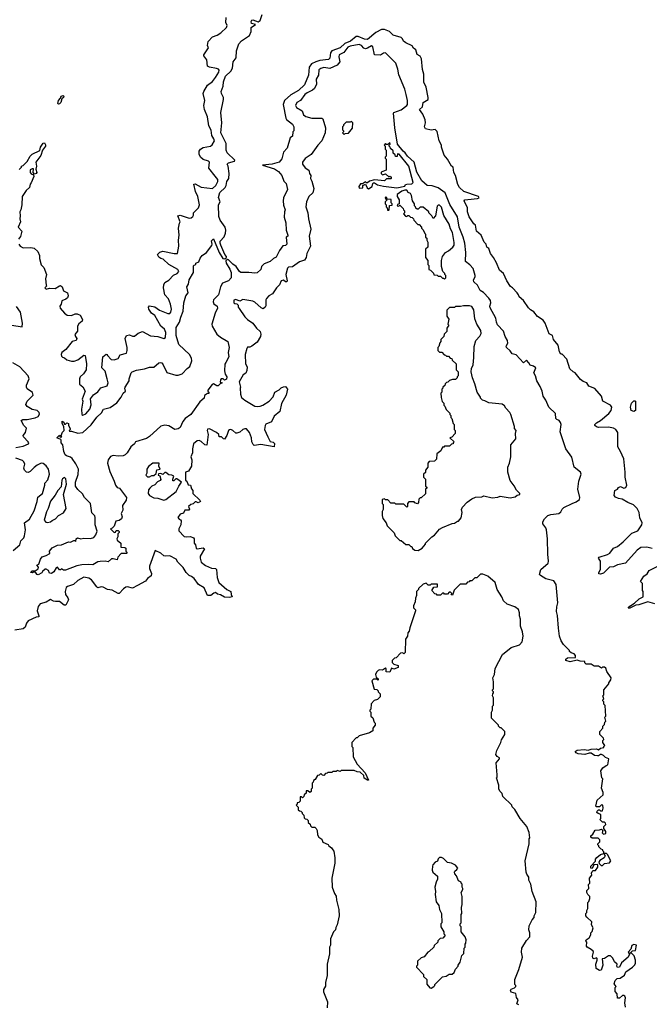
# Model space of a CAD drawing. Extents: x 2604950 to 2749250, y 940531 to 1028284.
# Tile 179 of 220: x 2719972 to 2726188, y 980630 to 990353. Entities that reach past the tile are written whole.
import ezdxf

# ---------------------------------------------------------------- set-up
doc = ezdxf.new("R2010")
doc.units = 0

msp = doc.modelspace()

# ---------------------------------------------------------------- linework, layer by layer
at = {"layer": '0CON05XD'}
for points in [[(2724397.6, 988577.6), (2724493.1, 988586.9), (2724506.7, 988595), (2724502, 988605), (2724356, 988655), (2724313.8, 988695), (2724298, 988725), (2724276.2, 988815), (2724256.7, 988845), (2724250, 988895), (2724235, 988907.5), (2724195.7, 988975.7), (2724164.2, 989015), (2724136.2, 989095), (2724136.2, 989115), (2724113.8, 989155), (2724095, 989248), (2724075, 989268.8), (2724035, 989260), (2723980, 989275), (2723967.5, 989295), (2723980, 989335), (2723976.2, 989365), (2723950.9, 989420.9), (2723920, 989465), (2723947.6, 989492.4), (2723955.6, 989535), (2724003.8, 989565), (2724006.1, 989583.9), (2723986, 989685), (2723962, 989735), (2723963.6, 989813.6), (2723949.3, 989859.3), (2723940, 989965), (2723925, 989993.3), (2723895, 990007.5), (2723882.5, 990055), (2723860.7, 990070.7), (2723845.9, 990095.9), (2723783.9, 990123.9), (2723760.7, 990140.7), (2723752.5, 990165), (2723738.3, 990178.3), (2723658.3, 990198.3), (2723623.8, 990235), (2723575, 990257.3), (2723545, 990255.3), (2723487.3, 990225), (2723405, 990155.9), (2723375, 990159.5), (2723315, 990186.7), (2723293.8, 990185), (2723238.3, 990141.7), (2723182.4, 990117.6), (2723135, 990073.9), (2723053.5, 990045), (2723041.1, 990025), (2723035, 989972.5), (2723022.1, 989957.9), (2722935, 989948.7), (2722895, 989937.2), (2722854.4, 989915.6), (2722830.4, 989885), (2722824.6, 989805), (2722785, 989708), (2722725, 989654.6), (2722647.9, 989612.1), (2722586.6, 989553.4), (2722571.9, 989515), (2722600, 989380), (2722606.7, 989366.7), (2722665, 989320), (2722680, 989295), (2722680, 989255), (2722670, 989245), (2722667, 989203), (2722642.5, 989185), (2722613.3, 989085), (2722576.7, 989045), (2722561.7, 988978.3), (2722535, 988946.7), (2722465.5, 988924.5), (2722370, 988915), (2722489.1, 988879.1), (2722528, 988855), (2722558.8, 988815), (2722579.5, 988759.5), (2722603.3, 988735), (2722615.9, 988675.9), (2722576.7, 988595), (2722572, 988565), (2722575, 988520), (2722593.3, 988475), (2722586.4, 988453.6), (2722583.9, 988403.9), (2722601.2, 988345), (2722603.3, 988275), (2722620, 988225), (2722620, 988215), (2722602.5, 988205), (2722608, 988135), (2722595, 988123.3), (2722570.5, 988119.5), (2722536.4, 988073.6), (2722520, 988040), (2722505, 988008.8), (2722476.7, 987995), (2722445, 987966.2), (2722385, 987942.5), (2722360, 987915), (2722352.5, 987885), (2722315, 987854.2), (2722295, 987848.6), (2722235, 987857.5), (2722155, 987856), (2722141.2, 987865), (2722110, 987915), (2722075, 987939.2), (2722035, 987981.2), (2722025, 987984.3), (2722008, 987972), (2722009.1, 987949.1), (2722048.3, 987888.3), (2722061.2, 987855), (2722060, 987805), (2722035, 987773.3), (2721975, 987750), (2721954.2, 987715), (2721934.5, 987635), (2721885.4, 987585), (2721882.3, 987565), (2721887.7, 987547.7), (2721920, 987525), (2721924.2, 987505), (2721901.2, 987455), (2721867.5, 987345), (2721872, 987325), (2721917.7, 987247.7), (2721955, 987217.5), (2722027.5, 987175), (2722039.2, 987115), (2722030, 987065), (2722036.2, 987025), (2722007.5, 986967.5), (2721998, 986952), (2721994.4, 986885), (2722001.7, 986851.7), (2722017.1, 986825), (2722015, 986803.3), (2721995, 986792.5), (2721980, 986805), (2721962.5, 986805), (2721953.3, 986795), (2721952.5, 986772.5), (2721970, 986765), (2721951.7, 986758.3), (2721931.7, 986738.3), (2721918.3, 986738.3), (2721885, 986757.5), (2721870.7, 986749.3), (2721830, 986695), (2721830, 986685), (2721840, 986675), (2721838.3, 986661.7), (2721825, 986660), (2721795, 986640), (2721792.5, 986615), (2721750.7, 986579.3), (2721660.8, 986455), (2721604.5, 986415.5), (2721582.5, 986385), (2721555.9, 986324.1), (2721535, 986311.2), (2721505, 986306.7), (2721445, 986342), (2721405, 986348.6), (2721365, 986337.5), (2721255, 986238), (2721225, 986218), (2721115, 986183.8), (2721104, 986165), (2721069.2, 986135), (2721034.2, 986075), (2721015, 986054.2), (2720995, 986045.8), (2720945, 986042.5), (2720895, 986048.9), (2720869.3, 986040.7), (2720845.6, 986005), (2720839.4, 985975), (2720862.5, 985892.5), (2720906.2, 985795), (2720916.7, 985755), (2720933.9, 985733.9), (2720955.9, 985725.9), (2721026, 985635), (2721021.7, 985608.3), (2720986.2, 985555), (2720989.3, 985510.7), (2720972.5, 985475), (2720982.5, 985445), (2720977.5, 985425), (2720955, 985406.7), (2720920, 985400), (2720905, 985350), (2720885, 985330), (2720870, 985325), (2720905, 985290), (2720918.3, 985291.7), (2720925, 985307.5), (2720945, 985307.5), (2720955, 985300), (2720955, 985290), (2720940, 985275), (2720940, 985245), (2720930, 985225), (2720933, 985213), (2720970, 985185), (2720970, 985145), (2721011.7, 985141.7), (2721020, 985135), (2721020, 985105), (2721030, 985095), (2721030, 985085), (2721025, 985080), (2720975, 985080), (2720940, 985045), (2720935, 985020), (2720895, 985030), (2720878.3, 985028.3), (2720845, 984997.5), (2720815, 985006.7), (2720765, 985004), (2720745, 984998.8), (2720695, 984968.8), (2720655, 984973.3), (2720585, 984970), (2720535, 984958.8), (2720425, 984916.7), (2720405, 984917.5), (2720385, 984930), (2720375, 984920), (2720365, 984920), (2720345, 984947.5), (2720330.7, 984939.3), (2720309.3, 984900.7), (2720285, 984883.3), (2720267, 984887), (2720255, 984912.5), (2720235, 984927.5), (2720225, 984927.5), (2720197.5, 984905), (2720189.3, 984890.7), (2720155, 984870), (2720143.6, 984873.6), (2720131.7, 984891.7), (2720115, 984900), (2720095, 984890), (2720080, 984895), (2720095, 984910), (2720125, 984910), (2720155, 984930), (2720157, 984947), (2720140, 984965), (2720160, 984975), (2720177.5, 985025), (2720195, 985050), (2720235, 985060), (2720268.3, 985081.7), (2720267.5, 985105), (2720294.2, 985135.8), (2720345, 985163.3), (2720385, 985167.5), (2720453, 985197), (2720475, 985192.5), (2720505, 985210), (2720515, 985210), (2720525, 985200), (2720530, 985225), (2720543.6, 985236.4), (2720575, 985226.7), (2720605, 985233.3), (2720670.7, 985229.3), (2720705, 985240), (2720723.8, 985265), (2720737.7, 985302.3), (2720718, 985365), (2720718.3, 985438.3), (2720713, 985453), (2720683.3, 985483.3), (2720670, 985575), (2720610.8, 985635), (2720590.8, 985670.8), (2720545, 985713.3), (2720524, 985745), (2720522, 985785), (2720548.6, 985861.4), (2720552, 985915), (2720527, 985967), (2720489.5, 986019.5), (2720475, 986033.3), (2720434.2, 986044.2), (2720422.5, 986055), (2720408.3, 986088.3), (2720397.5, 986155), (2720383, 986173), (2720381.7, 986201.7), (2720378.3, 986208.3), (2720340, 986225), (2720365, 986250), (2720371.7, 986231.7), (2720387.5, 986232.5), (2720380, 986245), (2720395, 986280), (2720410, 986295), (2720407, 986337), (2720390, 986365), (2720391.7, 986388.3), (2720408.3, 986378.3), (2720415, 986360), (2720425, 986360), (2720438.3, 986371.7), (2720452.5, 986365), (2720452.5, 986345), (2720470, 986315), (2720470, 986305), (2720460, 986295), (2720465, 986290), (2720485, 986290), (2720545, 986270), (2720595, 986277.5), (2720677.1, 986352.9), (2720735, 986426.2), (2720780.3, 986469.7), (2720800, 986505), (2720865, 986522), (2720931.7, 986568.3), (2720972.5, 986625), (2720992.5, 986665), (2721017.5, 986685), (2721010, 986715), (2721013.3, 986725), (2721052.5, 986785), (2721052.5, 986805), (2721073.3, 986865), (2721082.5, 986875), (2721125, 986892.5), (2721205, 986906.2), (2721255, 986922.5), (2721295, 986922.5), (2721345, 986962.5), (2721363, 986967), (2721375, 986962.5), (2721390, 986945), (2721425, 986868.8), (2721513.2, 986843.2), (2721535, 986842.5), (2721575, 986855.8), (2721625, 986909.2), (2721651.3, 986928.7), (2721670, 986985), (2721668.8, 987011.2), (2721647.6, 987047.6), (2721543.6, 987143.6), (2721516.5, 987235), (2721517.3, 987312.7), (2721549.4, 987365), (2721561.9, 987415), (2721586.3, 987473.7), (2721593.3, 987555), (2721613.5, 987626.5), (2721634, 987656), (2721623.8, 987715), (2721638.3, 987741.7), (2721645, 987783.3), (2721686.9, 987855), (2721689.3, 987920.7), (2721695, 987930), (2721710, 987935), (2721711.7, 987948.3), (2721739.3, 987960.7), (2721753, 987997), (2721772.5, 988025), (2721815.9, 988054.1), (2721868.8, 988121.2), (2721872, 988135), (2721865, 988170), (2721885, 988190), (2721941.1, 988055), (2721978.1, 987995), (2721998.9, 987991.1), (2722014, 988005), (2722012.9, 988015), (2721997.8, 988035), (2721959.4, 988125), (2721951.9, 988145), (2721952.5, 988165), (2721992.3, 988207.7), (2722005.5, 988245), (2722007.5, 988275), (2722001.4, 988305), (2721951.3, 988371.3), (2721938.3, 988408.3), (2721933.8, 988525), (2721950, 988555), (2721936.4, 988596.4), (2721948.1, 988645), (2722000.5, 988695), (2722010.5, 988715), (2722016.7, 988755), (2722036.2, 988785), (2722039.1, 988835), (2722028.6, 988905), (2722018.8, 988925), (2722035, 988939.2), (2722092.5, 988955), (2722097.5, 988965), (2722018.8, 989038.8), (2722009.2, 989065), (2722008.9, 989128.9), (2721959.4, 989235), (2721968, 989335), (2721958.8, 989435), (2721985.7, 989565), (2721985.6, 989585.6), (2721964.1, 989624.1), (2721961.2, 989645), (2721982, 989695), (2721985, 989740), (2722004.4, 989795), (2722057, 989843), (2722074.3, 989875), (2722081.2, 989935), (2722108.8, 989975), (2722111.2, 990045), (2722136.2, 990115), (2722161.2, 990145), (2722240, 990195), (2722256.2, 990235), (2722257.5, 990275), (2722300, 990305), (2722260, 990315), (2722257.5, 990335), (2722263.6, 990346.4), (2722275, 990350), (2722325, 990330), (2722346.4, 990343.6), (2722367, 990403)], [(2720373.3, 987505), (2720413.6, 987453.6), (2720440, 987435), (2720485, 987432.5), (2720520.7, 987449.3), (2720539.3, 987449.3), (2720567.5, 987435), (2720591.7, 987391.7), (2720590, 987375), (2720555, 987350), (2720542.5, 987325), (2720541.7, 987278.3), (2720517.5, 987245), (2720523, 987223), (2720537.5, 987205), (2720530, 987185), (2720490, 987175), (2720427.5, 987095), (2720387.5, 987065), (2720382.5, 987045), (2720385, 987030), (2720395, 987020), (2720414, 987014), (2720437.5, 986995), (2720485, 986981.2), (2720508.3, 986981.7), (2720545.9, 986994.1), (2720605, 987040), (2720617.5, 987035), (2720631.2, 986955), (2720627.5, 986895), (2720602.5, 986855), (2720567.5, 986825), (2720562.5, 986805), (2720563.8, 986755), (2720596, 986726), (2720620, 986685), (2720590, 986605), (2720593.8, 986585), (2720582, 986505), (2720585, 986452.5), (2720595, 986446.7), (2720625, 986462), (2720664.2, 986505), (2720678.8, 986548.8), (2720670.7, 986609.3), (2720700.5, 986649.5), (2720743, 986677), (2720771.7, 986718.3), (2720835, 986737.5), (2720846.2, 986765), (2720836.2, 986805), (2720815, 986882.5), (2720783.6, 986913.6), (2720792.5, 987025), (2720825, 987050), (2720835, 987047.5), (2720837.5, 987035), (2720875, 986997.5), (2720905, 986993.3), (2720943, 987007), (2720965, 987042.5), (2721025, 987060), (2721033.3, 987086.7), (2721033.8, 987115), (2721013.3, 987205), (2721027, 987233), (2721055, 987240), (2721085, 987226.7), (2721105, 987227.5), (2721141.7, 987258.3), (2721185, 987272.5), (2721265, 987230), (2721335, 987223.3), (2721395, 987203.3), (2721412.5, 987215), (2721413.8, 987265), (2721401.2, 987295), (2721366.9, 987326.9), (2721305, 987430), (2721273.3, 987455), (2721246.7, 987495), (2721242.5, 987515), (2721255, 987526.7), (2721305.8, 987515.8), (2721352.5, 987485), (2721435, 987452), (2721455, 987452), (2721465, 987463.8), (2721471.4, 987495), (2721462, 987545), (2721440.8, 987595), (2721406.4, 987636.4), (2721392.2, 987705), (2721395, 987733.3), (2721405, 987756), (2721445, 987782), (2721491.3, 987828.7), (2721527.5, 987845), (2721543.3, 987865), (2721533.3, 987885), (2721443.3, 987935), (2721387.3, 987987.3), (2721365, 987993.8), (2721345, 988008.8), (2721331.2, 988035), (2721355, 988058), (2721385, 988065.8), (2721497, 988043), (2721530, 988045), (2721543.3, 988115), (2721538.8, 988175), (2721546, 988225), (2721540, 988295), (2721548.3, 988341.7), (2721557.5, 988355), (2721532.5, 988415), (2721555, 988421.2), (2721645, 988393.8), (2721665, 988396.7), (2721681.7, 988408.3), (2721688.8, 988421.2), (2721686.7, 988445), (2721736.2, 988495), (2721745.6, 988525), (2721729.5, 988605), (2721707.7, 988655), (2721692, 988728), (2721705, 988731.2), (2721762.3, 988697.7), (2721875, 988686.9), (2721908.8, 988715), (2721928.1, 988755), (2721927.1, 988775), (2721902.5, 988807.5), (2721840, 988885), (2721845, 988946.7), (2721835, 988957.1), (2721783.5, 988973.5), (2721756.7, 988995), (2721743.6, 989023.6), (2721742.5, 989055), (2721757.5, 989075), (2721785, 989090), (2721856.6, 989103.4), (2721872.4, 989117.6), (2721894.3, 989155), (2721890, 989175), (2721868.3, 989208.3), (2721862.6, 989262.6), (2721839.4, 989305), (2721825, 989392.5), (2721796.9, 989465), (2721791.4, 989505), (2721800, 989555), (2721784, 989625), (2721790, 989645), (2721827.5, 989705), (2721875, 989742.9), (2721905, 989783.1), (2721936.5, 989835), (2721940, 989855), (2721934.2, 989864.2), (2721915, 989872), (2721845, 989884), (2721827.5, 989895), (2721821.2, 989955), (2721790, 989995), (2721790, 990005), (2721836.4, 990073.6), (2721827, 990097), (2721831.7, 990138.3), (2721875.9, 990184.1), (2721920.8, 990199.2), (2721957, 990223), (2722013.8, 990275), (2722018.8, 990295), (2722006.2, 990325), (2722011.2, 990375)], [(2725841.7, 980831.7), (2725850, 980865), (2725870, 980885), (2725901.7, 980888.3), (2725943, 980917), (2725955, 980950), (2726023, 980997), (2726045, 981020), (2726052.5, 981035), (2726052.5, 981065), (2726037, 981107), (2726015, 981130), (2726000, 981135), (2726023, 981157), (2726050, 981160), (2726060, 981215), (2726035, 981220), (2726015, 981210), (2726007, 981173), (2725980, 981145), (2725992.5, 981125), (2725980, 981095), (2725915, 981040), (2725895, 980997.5), (2725875, 980992.5), (2725867.5, 981005), (2725870, 981025), (2725845, 981050), (2725827.5, 981085), (2725805, 981107.5), (2725785, 981107.5), (2725745, 981082.5), (2725721.7, 981078.3), (2725730, 981015), (2725713, 980967), (2725695, 980962.5), (2725664.1, 980984.1), (2725660, 981025), (2725672.5, 981065), (2725671.7, 981081.7), (2725665, 981087.5), (2725645, 981080), (2725630, 981085), (2725627.5, 981105), (2725637.5, 981145), (2725632.5, 981155), (2725615, 981172.5), (2725575, 981192.5), (2725567.5, 981205), (2725570, 981245), (2725562.5, 981255), (2725563, 981267), (2725593, 981287), (2725610, 981315), (2725610, 981335), (2725625, 981350), (2725632.5, 981385), (2725617.5, 981415), (2725620, 981445), (2725570.7, 981490.7), (2725560, 981505), (2725560, 981525), (2725570, 981535), (2725570, 981555), (2725580, 981575), (2725580, 981635), (2725590, 981645), (2725600, 981675), (2725600, 981695), (2725580, 981715), (2725570, 981735), (2725570, 981755), (2725590, 981775), (2725588.3, 981811.7), (2725600, 981825), (2725597.5, 981875), (2725620, 981905), (2725617.5, 981925), (2725625, 981940), (2725635, 981950), (2725658.3, 981951.7), (2725680, 981985), (2725680, 982005), (2725675, 982010), (2725641.7, 982008.3), (2725625, 981970), (2725610, 981975), (2725610, 981995), (2725657.5, 982042.5), (2725658.3, 982061.7), (2725670.7, 982079.3), (2725705, 982110), (2725740, 982120), (2725740, 982135), (2725730, 982145), (2725730, 982155), (2725711.7, 982161.7), (2725690, 982185), (2725690, 982195), (2725680, 982205), (2725680, 982215), (2725700, 982235), (2725700, 982255), (2725681.7, 982271.7), (2725625, 982270), (2725611.7, 982281.7), (2725610, 982295), (2725629.3, 982310.7), (2725655, 982350), (2725695, 982352.5), (2725715, 982360), (2725730, 982345), (2725721.7, 982321.7), (2725735, 982310), (2725760, 982315), (2725760, 982335), (2725740, 982365), (2725740, 982385), (2725760, 982405), (2725757, 982417), (2725747, 982427), (2725725, 982430), (2725700, 982455), (2725710, 982465), (2725710, 982505), (2725683, 982513), (2725670, 982525), (2725671.7, 982538.3), (2725685, 982550), (2725695, 982550), (2725705, 982540), (2725725, 982540), (2725732.5, 982565), (2725730, 982595), (2725715, 982600), (2725695, 982580), (2725665, 982580), (2725660, 982585), (2725673.9, 982646.1), (2725731.7, 982698.3), (2725731.7, 982721.7), (2725717.5, 982765), (2725727.5, 982855), (2725720, 982865), (2725710, 982935), (2725730, 982965), (2725761.2, 982988.8), (2725780, 982995), (2725787.5, 983055), (2725756.4, 983066.4), (2725735, 983087.5), (2725715, 983096.7), (2725705, 983097.5), (2725687, 983083), (2725675, 983082.5), (2725648.3, 983088.3), (2725615, 983109.2), (2725595, 983111.2), (2725552.7, 983097.3), (2725485, 983102.5), (2725465, 983112), (2725456, 983125), (2725475, 983140), (2725545, 983145.7), (2725585, 983138.8), (2725615, 983148), (2725665, 983151.2), (2725685, 983142.5), (2725705, 983160), (2725721.7, 983161.7), (2725740, 983165), (2725740, 983175), (2725750, 983185), (2725730, 983215), (2725730, 983235), (2725740, 983245), (2725737, 983257), (2725700, 983295), (2725700, 983325), (2725730, 983355), (2725730, 983375), (2725747, 983393), (2725750, 983415), (2725757.5, 983425), (2725750, 983465), (2725760, 983475), (2725751.7, 983581.7), (2725740, 983595), (2725740, 983615), (2725730, 983625), (2725730, 983635), (2725740, 983645), (2725730, 983675), (2725740, 983685), (2725740, 983735), (2725790, 983795), (2725790, 983805), (2725807, 983833), (2725810, 983855), (2725770, 983915), (2725758.3, 983948.3), (2725745, 983960), (2725725, 983960), (2725715, 983950), (2725685, 983970), (2725645, 983970), (2725615, 983990), (2725565, 983990), (2725551.7, 984001.7), (2725550, 984015), (2725505, 984017.5), (2725475, 984028.8), (2725407.9, 984012.1), (2725363.8, 984025), (2725363.2, 984036.8), (2725380, 984050), (2725460, 984055), (2725460, 984075), (2725445, 984090), (2725415, 984100), (2725400, 984115), (2725400, 984125), (2725341.7, 984181.7), (2725318.3, 984218.3), (2725302.5, 984265), (2725290, 984345), (2725280.7, 984470.7), (2725271.7, 984508.3), (2725273.8, 984555), (2725286.2, 984595), (2725267.5, 984775), (2725245, 984812.5), (2725165, 984831.4), (2725112.6, 984862.6), (2725104, 984875), (2725116.2, 984925), (2725188.8, 984985), (2725193.3, 985005), (2725186.7, 985075), (2725182.5, 985225), (2725173.6, 985313.6), (2725166.7, 985335), (2725137.5, 985375), (2725137.5, 985395), (2725152.5, 985425), (2725187.5, 985455), (2725215, 985466.7), (2725295, 985477.5), (2725315, 985492.5), (2725329.3, 985520.7), (2725345, 985536.7), (2725425, 985576.7), (2725465, 985590), (2725498.8, 985615), (2725502.5, 985635), (2725481.1, 985715), (2725492.5, 985795), (2725516.7, 985865), (2725508.8, 985885), (2725446.7, 985935), (2725423.6, 986033.6), (2725364, 986115), (2725306.4, 986283.6), (2725316.2, 986355), (2725311.2, 986375), (2725296.7, 986395), (2725275, 986403.3), (2725266.7, 986415), (2725262.5, 986465), (2725196.7, 986525), (2725167, 986597), (2725141.2, 986635), (2725131.4, 986685), (2725110.7, 986730.7), (2725078, 986785), (2725065.8, 986835.8), (2725047.5, 986865), (2725068.8, 986915), (2725045, 986932.5), (2725011.2, 986941.2), (2725000, 986965), (2724975, 986990), (2724945, 986962.5), (2724875, 987042.5), (2724832.7, 987052.7), (2724815, 987082.5), (2724777.5, 987115), (2724775, 987130), (2724791.7, 987158.3), (2724786.7, 987185), (2724764.1, 987224.1), (2724748.3, 987278.3), (2724690.5, 987340.5), (2724680, 987365), (2724674.2, 987405), (2724618.3, 987508.3), (2724613.3, 987525), (2724623.8, 987555), (2724619.5, 987579.5), (2724604.2, 987604.2), (2724549.5, 987659.5), (2724519.1, 987679.1), (2724492.5, 987732.5), (2724454.2, 987765), (2724452.5, 987785), (2724467.5, 987812.5), (2724468, 987825), (2724449.4, 987895), (2724415, 987932.9), (2724374.2, 987965), (2724377.8, 988055), (2724366.2, 988145), (2724350, 988205), (2724310.4, 988305), (2724292.7, 988405), (2724219.2, 988529.2), (2724172.4, 988642.4), (2724105, 988690.8), (2724045, 988712.7), (2723995, 988715.9), (2723942.2, 988762.2), (2723893.4, 988846.6), (2723867, 988947), (2723802.3, 989005), (2723779.3, 989039.3), (2723756.4, 989055), (2723703, 989125), (2723675, 989283.3), (2723662, 989428), (2723665, 989435.3), (2723738.8, 989461.2), (2723794.5, 989505.5), (2723800.8, 989515), (2723800.8, 989555), (2723788, 989615), (2723773.8, 989665), (2723715, 989807.5), (2723704.4, 989865), (2723684.6, 989924.6), (2723585, 990025.6), (2723565, 990021.8), (2723535, 990000.7), (2723475, 990004.1), (2723458.9, 990085), (2723445.3, 990095.3), (2723405, 990070.9), (2723385, 990065.5), (2723370.5, 990070.5), (2723345, 990096.9), (2723325, 990106.7), (2723235, 990092.3), (2723210.1, 990079.9), (2723170.6, 990029.4), (2723125.4, 990004.6), (2723121.5, 989985), (2723131.9, 989935), (2723105.6, 989905), (2723035, 989872), (2722975, 989878.8), (2722945, 989870), (2722923.8, 989856.2), (2722922.2, 989805), (2722898.9, 989765), (2722901.5, 989715), (2722881.7, 989671.7), (2722864.4, 989655), (2722810.3, 989629.8), (2722787.5, 989612.5), (2722745, 989554.2), (2722706.7, 989535), (2722694.6, 989505), (2722705, 989485.6), (2722761.9, 989451.9), (2722774.2, 989414.2), (2722795.8, 989395), (2722855, 989379.2), (2722955, 989379.2), (2722963.5, 989373.5), (2722992.1, 989285), (2722988.5, 989235), (2722955, 989157.5), (2722915.9, 989114.1), (2722848.7, 989021.3), (2722789.1, 988980.9), (2722763.3, 988945), (2722765.6, 988925), (2722790, 988890), (2722825.6, 988865), (2722830.8, 988855), (2722833.8, 988835), (2722846.2, 988815), (2722842.5, 988785), (2722857.3, 988757.3), (2722875.7, 988685.7), (2722867, 988643), (2722828, 988605), (2722802.5, 988555), (2722798.1, 988505), (2722815.6, 988445.6), (2722822.9, 988385), (2722847.1, 988285), (2722829.4, 988215), (2722842.5, 988115), (2722808, 988045), (2722801.2, 988005), (2722785, 987977.5), (2722735, 987962), (2722666.8, 987913.2), (2722625, 987910), (2722615, 987900), (2722598, 987835), (2722613.8, 987775), (2722608.8, 987765), (2722595, 987764), (2722575, 987781.2), (2722553.8, 987775), (2722535.8, 987734.2), (2722506.7, 987705), (2722468.8, 987645), (2722432.5, 987625), (2722409.5, 987600.5), (2722402.5, 987585), (2722403, 987527), (2722395, 987512.5), (2722375, 987497.5), (2722355, 987508.6), (2722295, 987563.1), (2722275, 987571.9), (2722175, 987590), (2722145, 987572.5), (2722105, 987588), (2722085, 987582.5), (2722085, 987557.5), (2722095, 987550), (2722117, 987547), (2722130, 987535), (2722130, 987515), (2722139.5, 987499.5), (2722195, 987417.5), (2722220.7, 987390.7), (2722272.5, 987355), (2722308.8, 987305), (2722347.5, 987275), (2722353, 987247), (2722350, 987225), (2722315, 987167.5), (2722265, 987127.5), (2722245, 987117.5), (2722221.2, 987118.8), (2722213.6, 987106.4), (2722197.5, 987045), (2722200, 986955), (2722216.2, 986925), (2722215, 986890), (2722205, 986862.5), (2722177.5, 986845), (2722138.8, 986775), (2722152.5, 986725), (2722147.5, 986715), (2722151.2, 986655), (2722163, 986623), (2722193.3, 986595), (2722295, 986537.5), (2722315, 986532.5), (2722345, 986535.6), (2722373.8, 986545), (2722435, 986586.7), (2722475, 986630), (2722492.5, 986675), (2722535, 986697.5), (2722553.9, 986716.1), (2722575, 986727.5), (2722595, 986730), (2722617.5, 986705), (2722603.3, 986645), (2722555.9, 986564.1), (2722541.2, 986485), (2722485, 986436.2), (2722457, 986383), (2722402.9, 986357.1), (2722394.1, 986345.9), (2722389.2, 986305), (2722423.3, 986235)], [(2720355, 989517.5), (2720347.5, 989525), (2720354.3, 989555.7), (2720373.6, 989576.4), (2720382, 989598), (2720402.5, 989602.5), (2720407.5, 989597.5), (2720403.3, 989585), (2720388.8, 989571.2), (2720378.8, 989535), (2720365, 989522.5), (2720355, 989517.5)], [(2723175, 989220), (2723185, 989230), (2723218.3, 989231.7), (2723257, 989283), (2723260, 989335), (2723248.3, 989348.3), (2723235, 989340), (2723195, 989340), (2723170, 989315), (2723170, 989305), (2723160, 989295), (2723160, 989265), (2723170, 989255), (2723170, 989245), (2723160, 989235), (2723175, 989220)], [(2719968.3, 988871.7), (2719990, 988895), (2719990, 988905), (2720006.4, 988913.6), (2720045, 988952.5), (2720076.4, 989003.6), (2720096.2, 989023.8), (2720169.3, 989060.7), (2720178, 989095), (2720205, 989133.3), (2720216.4, 989136.4), (2720227.5, 989117.5), (2720227.5, 989105), (2720196.2, 989063.8), (2720179.2, 989010.8), (2720132.5, 988945), (2720137.5, 988905), (2720130, 988875), (2720142.5, 988845), (2720135, 988832.5), (2720118.3, 988828.3), (2720106.7, 988845), (2720108.3, 988878.3), (2720095, 988880), (2720075, 988870), (2720074, 988845), (2720085, 988831.2), (2720110, 988820), (2720113.3, 988805), (2720085, 988740), (2720075, 988730), (2720067.5, 988695), (2720037.5, 988665), (2719997.5, 988605), (2719992.5, 988525), (2719982.5, 988475), (2719972.5, 988455), (2719977.5, 988415), (2719972.5, 988385), (2719980, 988355), (2719957.5, 988305), (2719992.5, 988265), (2719980, 988210), (2719961.2, 988185)], [(2723415, 988682.5), (2723452.5, 988705), (2723457.5, 988735), (2723465, 988742.5), (2723475, 988742.5), (2723503, 988723), (2723565, 988707.5), (2723695, 988692.5), (2723775, 988710), (2723782.5, 988725), (2723795, 988730), (2723845, 988732), (2723856, 988744), (2723813.8, 988905), (2723717.5, 989025), (2723701.7, 989028.3), (2723698.3, 989001.7), (2723681.7, 989001.7), (2723678.3, 989018.3), (2723660, 989035), (2723658.3, 989058.3), (2723631.7, 989081.7), (2723630, 989095), (2723620, 989105), (2723620, 989115), (2723630, 989125), (2723625, 989140), (2723605, 989120), (2723595, 989120), (2723585, 989130), (2723570, 989115), (2723580, 989105), (2723580, 989075), (2723590, 989065), (2723590, 989005), (2723580, 988995), (2723580, 988985), (2723590, 988975), (2723590, 988865), (2723541.7, 988848.3), (2723540, 988835), (2723555, 988820), (2723585, 988830), (2723615, 988800), (2723628.3, 988808.3), (2723640, 988795), (2723640, 988785), (2723635, 988780), (2723595, 988780), (2723575, 988762.5), (2723475, 988772.5), (2723425, 988757.5), (2723405, 988742.5), (2723395, 988740), (2723385, 988750), (2723357.5, 988732.5), (2723338.3, 988731.7), (2723320, 988705), (2723325, 988690), (2723358.3, 988691.7), (2723360, 988715), (2723385, 988730), (2723401.7, 988691.7), (2723415, 988682.5)], [(2724165, 987790), (2724180, 987805), (2724180, 987825), (2724170, 987835), (2724170, 987845), (2724150, 987865), (2724137, 987917), (2724137.5, 987975), (2724147.5, 988015), (2724176.1, 988053.9), (2724205, 988068.8), (2724247.5, 988105), (2724260, 988125), (2724263, 988153), (2724245, 988252.5), (2724226.4, 988286.4), (2724212.9, 988335), (2724158.3, 988418.3), (2724135, 988500), (2724115, 988520), (2724105, 988520), (2724095, 988510), (2724077.5, 988415), (2724055, 988390), (2724040, 988415), (2724010, 988445), (2724010, 988455), (2723955, 988500), (2723925, 988500), (2723905, 988480), (2723895, 988480), (2723881.7, 988491.7), (2723880, 988505), (2723870, 988515), (2723870, 988535), (2723850, 988565), (2723840, 988615), (2723830, 988635), (2723807, 988647), (2723795, 988667.5), (2723775, 988670), (2723745, 988660), (2723700, 988625), (2723700, 988605), (2723720, 988575), (2723720, 988535), (2723701.7, 988528.3), (2723700, 988515), (2723715, 988510), (2723725, 988520), (2723758.3, 988488.3), (2723760, 988475), (2723770, 988465), (2723770, 988445), (2723760, 988435), (2723781.7, 988411.7), (2723795, 988410), (2723805, 988420), (2723815, 988420), (2723831.7, 988401.7), (2723848.3, 988398.3), (2723860, 988385), (2723861.7, 988371.7), (2723901.7, 988331.7), (2723915, 988330), (2723940, 988305), (2723940, 988295), (2723957, 988277), (2723971.7, 988241.7), (2723980, 988235), (2723980, 988205), (2723990, 988195), (2723990, 988175), (2724000, 988155), (2724000, 988105), (2723980, 988085), (2723980, 988005), (2724000, 987975), (2724000, 987935), (2724010, 987925), (2724010, 987885), (2724028.3, 987878.3), (2724058.3, 987848.3), (2724061.7, 987831.7), (2724095, 987830), (2724105, 987820), (2724125, 987820), (2724145, 987800), (2724155, 987800), (2724165, 987790)], [(2723615, 988470), (2723620, 988475), (2723621.7, 988518.3), (2723648.3, 988521.7), (2723650, 988535), (2723640, 988545), (2723638.3, 988578.3), (2723600, 988580), (2723598.3, 988598.3), (2723585, 988600), (2723581.7, 988591.7), (2723600, 988575), (2723580, 988555), (2723580, 988535), (2723590, 988525), (2723590, 988505), (2723600, 988495), (2723601.7, 988471.7), (2723615, 988470)], [(2726215, 985130), (2726165, 985144.4), (2726105, 985141.5), (2726068.6, 985115), (2725954.1, 984985.9), (2725875, 984970), (2725835, 984950), (2725795, 984948), (2725735, 984886.7), (2725705, 984877.5), (2725690, 984880), (2725690, 984895), (2725706.2, 984923.8), (2725706.2, 985005), (2725686.7, 985035), (2725692.5, 985045), (2725775, 985070), (2725796.7, 985085), (2725835, 985133.8), (2725875, 985151.2), (2725930, 985195), (2726015, 985281.4), (2726075, 985305.8), (2726115.6, 985365), (2726117.8, 985385), (2726094, 985434), (2726086.9, 985485), (2726066.5, 985525), (2726030.7, 985560.7), (2725976.1, 985583.9), (2725918.9, 985618.9), (2725885, 985622.9), (2725855, 985636.2), (2725842.5, 985652.5), (2725847, 985703), (2725872.5, 985715), (2725885, 985732.5), (2725905, 985742.5), (2725935, 985728.1), (2725955, 985732.2), (2725966.5, 985755), (2725948.8, 985835), (2725950, 985885), (2725936.4, 986015), (2725905, 986089.2), (2725875.7, 986135), (2725878.8, 986275), (2725856.2, 986305), (2725835, 986317.5), (2725785, 986328.1), (2725685, 986325.8), (2725665, 986331.2), (2725650, 986345), (2725650, 986355), (2725665, 986372), (2725706.9, 986393.1), (2725789.4, 986465), (2725812.9, 986495), (2725817.1, 986525), (2725803.8, 986545), (2725729.2, 986585), (2725716.5, 986636.5), (2725650.3, 986710.3), (2725590, 986735), (2725570, 986765), (2725535, 986780), (2725509.2, 986799.2), (2725456.4, 986866.4), (2725435, 986876.7), (2725403.3, 986905), (2725375, 987000), (2725328.3, 987048.3), (2725315, 987050), (2725301.7, 987071.7), (2725288, 987138), (2725243, 987193), (2725233, 987233), (2725199.3, 987249.3), (2725160, 987355), (2725140, 987385), (2725085, 987422.5), (2725049.3, 987469.3), (2725015, 987487.5), (2724995, 987507.5), (2724945, 987580), (2724902.5, 987615), (2724897.5, 987635), (2724883.9, 987653.9), (2724837.5, 987705), (2724817, 987717), (2724780, 987775), (2724747.5, 987845), (2724709.3, 987879.3), (2724680.7, 987950.7), (2724651.2, 988005), (2724620, 988045), (2724603.6, 988093.6), (2724585, 988107.5), (2724576.1, 988136.1), (2724557.5, 988155), (2724526.7, 988225), (2724483, 988263), (2724472.5, 988325), (2724455, 988336.7), (2724410.8, 988405), (2724394.2, 988455), (2724392.5, 988495), (2724358.8, 988565), (2724367.5, 988575), (2724397.6, 988577.6)], [(2719964.2, 988135), (2719976.7, 988115), (2720005, 988100), (2720083.6, 988103.6), (2720115, 988097.5), (2720152.5, 988065), (2720167.5, 988025), (2720167.5, 987995), (2720183, 987933), (2720210, 987905), (2720237.5, 987835), (2720227.5, 987795), (2720232.5, 987732.5), (2720240, 987725), (2720220, 987705), (2720235, 987690), (2720265, 987700), (2720323, 987697), (2720364.1, 987725.9), (2720375, 987726.2), (2720391.2, 987715), (2720405, 987676.7), (2720444.1, 987654.1), (2720450, 987625), (2720442.7, 987607.3), (2720427.1, 987592.9), (2720387.5, 987575), (2720382.5, 987545), (2720367.5, 987525), (2720373.3, 987505)], [(2719895, 987335.7), (2719995, 987320), (2720000, 987355), (2719980, 987465), (2719940.9, 987520.9)], [(2723905, 985112.5), (2723946.4, 985133.6), (2723980, 985175), (2723980, 985185), (2724040, 985245), (2724066.4, 985263.6), (2724115, 985320), (2724145, 985337.5), (2724243, 985377), (2724265, 985380), (2724295, 985400), (2724305, 985400), (2724330, 985435), (2724340, 985485), (2724332.5, 985515), (2724345, 985540), (2724390.7, 985589.3), (2724435, 985620), (2724473, 985637), (2724535, 985642.5), (2724555, 985650), (2724635, 985632.5), (2724691.7, 985638.3), (2724715, 985647.5), (2724815, 985632.5), (2724865, 985642.5), (2724883, 985657), (2724910, 985665), (2724910, 985675), (2724877, 985707), (2724855, 985750), (2724813, 985803), (2724790, 985885), (2724790, 985935), (2724807, 985973), (2724820, 986035), (2724820, 986155), (2724870, 986215), (2724867.5, 986265), (2724872.5, 986295), (2724857.5, 986315), (2724857.5, 986335), (2724822.5, 986455), (2724812.5, 986475), (2724772.5, 986515), (2724759.3, 986539.3), (2724735, 986557.5), (2724605, 986570), (2724565, 986590), (2724540, 986595), (2724520, 986615), (2724520, 986625), (2724490, 986675), (2724467, 986757), (2724442.5, 986815), (2724430, 986875), (2724433, 986907), (2724447.5, 986945), (2724457, 987017), (2724460, 987125), (2724476.4, 987183.6), (2724515, 987227.5), (2724528.8, 987255), (2724523.3, 987285), (2724483.8, 987345), (2724465, 987400), (2724455.9, 987485.9), (2724435, 987520), (2724413, 987527), (2724355, 987527.5), (2724325, 987520), (2724275, 987520), (2724265, 987510), (2724215, 987510), (2724190, 987485), (2724190, 987425), (2724210, 987395), (2724200, 987345), (2724210, 987335), (2724190, 987305), (2724190, 987275), (2724161.7, 987248.3), (2724160, 987225), (2724130, 987195), (2724130, 987175), (2724118.3, 987161.7), (2724110, 987125), (2724100, 987115), (2724100, 987085), (2724115, 987070), (2724138.3, 987068.3), (2724161.7, 987041.7), (2724175, 987040), (2724185, 987030), (2724205, 987030), (2724221.7, 987011.7), (2724238.3, 987008.3), (2724241.7, 986991.7), (2724280, 986955), (2724280, 986895), (2724300, 986875), (2724300, 986835), (2724290, 986825), (2724290, 986815), (2724275, 986800), (2724245, 986800), (2724215, 986790), (2724198.3, 986771.7), (2724185, 986770), (2724171.7, 986758.3), (2724168.3, 986741.7), (2724150, 986725), (2724150, 986715), (2724140, 986705), (2724140, 986675), (2724130, 986665), (2724133, 986623), (2724143, 986583), (2724160, 986565), (2724160, 986545), (2724170, 986535), (2724181.7, 986501.7), (2724218.3, 986468.3), (2724220, 986455), (2724230, 986445), (2724230, 986425), (2724240, 986415), (2724250, 986365), (2724260, 986355), (2724260, 986305), (2724270, 986295), (2724270, 986265), (2724238.3, 986231.7), (2724220, 986225), (2724260, 986185), (2724250, 986175), (2724250, 986165), (2724235, 986160), (2724215, 986140), (2724165, 986140), (2724158.3, 986131.7), (2724145, 986130), (2724130, 986095), (2724090, 986065), (2724088.3, 986011.7), (2724067, 985993), (2724015, 985990), (2724000, 985975), (2724000, 985935), (2723980, 985905), (2723978.3, 985881.7), (2723960, 985865), (2723960, 985835), (2723980, 985815), (2723980, 985745), (2723990, 985735), (2723990, 985725), (2723980, 985715), (2723978.3, 985671.7), (2723935, 985630), (2723925, 985630), (2723911.7, 985618.3), (2723910, 985585), (2723898.3, 985571.7), (2723871.7, 985581.7), (2723865, 985590), (2723815, 985590), (2723800, 985575), (2723800, 985545), (2723795, 985540), (2723765, 985570), (2723685, 985570), (2723675, 985580), (2723635, 985580), (2723605, 985610), (2723585, 985610), (2723575, 985620), (2723550, 985615), (2723550, 985575), (2723560, 985565), (2723560, 985515), (2723550, 985495), (2723550, 985455), (2723558.3, 985428.3), (2723590, 985385), (2723600, 985355), (2723670, 985285), (2723680, 985255), (2723725, 985210), (2723738.3, 985208.3), (2723785, 985170), (2723815, 985170), (2723835, 985150), (2723845, 985150), (2723851.7, 985131.7), (2723873, 985113), (2723905, 985112.5)], [(2719935, 986128.8), (2720005, 986140), (2720057.5, 986165), (2720062.5, 986175), (2720056.7, 986185), (2720010, 986235), (2720007.5, 986245), (2720030, 986275), (2720039.3, 986319.3), (2720013.9, 986343.9), (2719987.5, 986395), (2720003.9, 986406.1), (2720045, 986403.3), (2720125, 986420), (2720153.3, 986435), (2720166.1, 986456.1), (2720163.3, 986475), (2720145, 986493.8), (2720095, 986503.3), (2720044.4, 986534.4), (2720034.3, 986554.3), (2720045, 986586.7), (2720103.8, 986645), (2720100, 986670), (2720047.3, 986707.3), (2720039.2, 986725), (2720040.8, 986745), (2720064, 986805), (2720057.1, 986835), (2719975, 986924.2), (2719905, 986964.4)], [(2726035, 986482.5), (2726010, 986495), (2726003.3, 986525), (2726013, 986567), (2726035, 986590), (2726045, 986590), (2726050, 986585), (2726050, 986495), (2726035, 986482.5)], [(2722423.3, 986235), (2722445, 986187.5), (2722475, 986179.2), (2722487.1, 986167.1), (2722485.8, 986134.2), (2722353.6, 986156.4), (2722287, 986147), (2722276.4, 986156.4), (2722263.8, 986185), (2722261.2, 986225), (2722240.8, 986275), (2722211.7, 986311.7), (2722195, 986313.8), (2722175, 986306.7), (2722145, 986280), (2722115, 986268.8), (2722105, 986270), (2722077.5, 986295), (2722055, 986306), (2722045, 986303.8), (2722033.8, 986295), (2722016.7, 986245), (2721995, 986210), (2721985, 986212.5), (2721965, 986232.5), (2721942.5, 986235), (2721937.5, 986255), (2721916.1, 986276.1), (2721845, 986312.5), (2721825, 986310), (2721822.5, 986295), (2721832.5, 986255), (2721818.3, 986151.7), (2721800, 986155), (2721765, 986187.5), (2721743.9, 986196.1), (2721725, 986193.3), (2721687, 986163), (2721677.5, 986115), (2721677.5, 986075), (2721662.5, 986035), (2721672.5, 986005), (2721667, 985943), (2721637.5, 985895), (2721610, 985885), (2721610, 985805), (2721622.5, 985795), (2721635, 985760), (2721660, 985755), (2721668.3, 985718.3), (2721680, 985705), (2721680, 985675), (2721749.3, 985609.3), (2721757.5, 985595), (2721735, 985582.5), (2721715, 985592.5), (2721705, 985590), (2721685, 985573.3), (2721662.5, 985565), (2721640, 985545), (2721648.3, 985518.3), (2721641.7, 985508.3), (2721601.7, 985508.3), (2721589.3, 985480.7), (2721555, 985470), (2721533, 985437), (2721545, 985420), (2721560, 985415), (2721567.5, 985405), (2721562.5, 985365), (2721543.3, 985325), (2721543.8, 985305), (2721595, 985250), (2721615, 985245.8), (2721659.5, 985249.5), (2721687.7, 985237.7), (2721693.8, 985225), (2721693.8, 985185), (2721707.7, 985167.7), (2721715, 985133.3), (2721725, 985128.8), (2721785, 985136), (2721796.4, 985126.4), (2721754.3, 985055.7), (2721752.5, 985035), (2721764.3, 984995), (2721805, 984962.5), (2721865, 984936.7), (2721905, 984932), (2721913.8, 984925), (2721921.2, 984845), (2721936.7, 984795), (2722016.4, 984726.4), (2722055, 984707.5), (2722060, 984675), (2722070, 984655), (2722043.9, 984646.1), (2721995, 984650.8), (2721955, 984672), (2721925, 984678.8), (2721905, 984696.7), (2721889.3, 984690.7), (2721860, 984665), (2721826.4, 984666.4), (2721791.7, 984741.7), (2721738, 984775), (2721693.3, 984835), (2721667.5, 984855), (2721645, 984863.3), (2721616, 984895), (2721587.5, 984942.5), (2721533.8, 984995), (2721516.9, 985026.9), (2721455, 985058), (2721415, 985054), (2721395, 985058.8), (2721366.7, 985085), (2721308.3, 985111.7), (2721254.2, 984955), (2721254.4, 984934.4), (2721273.3, 984885), (2721270.7, 984859.3), (2721232.5, 984835), (2721215, 984807.5), (2721135.7, 984764.3), (2721085, 984738.8), (2721036.4, 984753.6), (2721021.2, 984748.8), (2720996.1, 984733.9), (2720955, 984687.5), (2720945, 984687.5), (2720885, 984720), (2720840, 984725), (2720795, 984748.8), (2720775, 984751.2), (2720745, 984743.8), (2720732.7, 984752.7), (2720682.4, 984822.4), (2720655, 984836.9), (2720605, 984846.7), (2720545, 984815.8), (2720503.3, 984775), (2720445, 984755.8), (2720432, 984745), (2720422.5, 984705), (2720424.4, 984675), (2720448, 984645), (2720453.3, 984625), (2720427.8, 984572.2), (2720410.3, 984570.3), (2720365, 984606), (2720325, 984608.8), (2720305, 984610), (2720275, 984625.8), (2720235, 984602), (2720175, 984584), (2720155, 984556.7), (2720145.9, 984515.9), (2720162.5, 984465), (2720160, 984455), (2720135, 984452.5), (2720055, 984415.8), (2720038, 984395), (2720025, 984352.5), (2720005, 984336.7), (2719925, 984323.8)], [(2719907.4, 985112.6), (2719975, 985167.5), (2719983.9, 985206.1), (2720012, 985235), (2720020.8, 985255), (2720030, 985315), (2720018.8, 985385), (2720069.1, 985420.9), (2720115, 985503.3), (2720145.8, 985595), (2720152, 985638), (2720198.8, 985675), (2720221.2, 985755), (2720221.2, 985775), (2720249.7, 985810.3), (2720268, 985865), (2720258, 985915), (2720235, 985946.2), (2720205, 985971.2), (2720185, 985973.8), (2720145, 985953.8), (2720115, 985930), (2720075, 985892.5), (2720055, 985882.5), (2720040, 985885), (2720020, 985905), (2720013, 985923), (2720023.3, 985965), (2720013.8, 985985), (2719998.7, 985998.7), (2719935, 986024)], [(2721235, 985837.5), (2721255, 985840), (2721275, 985852.5), (2721297, 985853), (2721318.3, 985871.7), (2721325, 985907.5), (2721360, 985915), (2721346.7, 985945), (2721350, 985975), (2721285, 985972.5), (2721245, 985940), (2721227.5, 985915), (2721227.5, 985875), (2721217.5, 985855), (2721235, 985837.5)], [(2720245, 985386.7), (2720275, 985392.5), (2720291.7, 985408.3), (2720325, 985422.5), (2720353.8, 985456.2), (2720405, 985483.8), (2720431.2, 985525), (2720405.8, 985665), (2720434, 985765), (2720428.3, 985818.3), (2720415, 985831.2), (2720395, 985817.5), (2720389.4, 985805), (2720380, 985740), (2720348.8, 985705), (2720322.3, 985657.7), (2720275, 985597.5), (2720253.9, 985526.1), (2720236.1, 985493.9), (2720215, 985410), (2720231.7, 985391.7), (2720245, 985386.7)], [(2721393.6, 985606.4), (2721415, 985613.3), (2721517.5, 985695), (2721543, 985747), (2721570, 985785), (2721525, 985820), (2721515, 985820), (2721495, 985800), (2721485, 985800), (2721482.5, 985815), (2721492.5, 985845), (2721475, 985856.2), (2721445, 985857.5), (2721415, 985880), (2721405, 985880), (2721385, 985862.5), (2721365, 985870), (2721341.7, 985868.3), (2721340, 985855), (2721357, 985847), (2721367, 985813), (2721359.3, 985800.7), (2721331.7, 985788.3), (2721305, 985760), (2721277.5, 985745), (2721257.5, 985725), (2721245, 985710), (2721240, 985675), (2721252.5, 985655), (2721295, 985632), (2721337, 985627), (2721393.6, 985606.4)], [(2726243.6, 984583.6), (2726175, 984602.5), (2726085, 984573.1), (2726055, 984570), (2725995, 984540), (2725980.5, 984540.5), (2725995, 984562), (2726040.3, 984589.7), (2726087.8, 984632.2), (2726127.5, 984655), (2726127.5, 984707.5), (2726120, 984715), (2726120, 984785), (2726100, 984805), (2726135, 984856.7), (2726168.3, 984881.7), (2726186.2, 984915), (2726265, 984952.5)], [(2724900, 980625), (2724880, 980635), (2724892.5, 980675), (2724878.3, 980698.3), (2724870, 980735), (2724825, 980750), (2724818.8, 980765), (2724825, 980780), (2724858.3, 980791.7), (2724870, 980805), (2724870, 980815), (2724860, 980825), (2724859.2, 980875), (2724901.2, 980975), (2724936.7, 981095), (2724927.5, 981145), (2724930, 981185), (2724975, 981260), (2725010, 981295), (2725010, 981335), (2725000, 981365), (2725002.5, 981405), (2725030, 981465), (2725051.7, 981488.3), (2725052.5, 981505), (2725067.5, 981535), (2725071.7, 981641.7), (2725032.5, 981745), (2725017.5, 981815), (2724997.5, 981855), (2724997.5, 981885), (2724980, 981915), (2724972.5, 981935), (2724962.5, 982045), (2725002.5, 982215), (2725002.5, 982265), (2725007.5, 982275), (2725002.5, 982325), (2724977.5, 982385), (2724912.5, 982465), (2724860, 982555), (2724835, 982580), (2724830, 982595), (2724743, 982683), (2724735, 982710), (2724715, 982730), (2724702.5, 982755), (2724702.5, 982795), (2724680, 982865), (2724687, 982873), (2724687.5, 982895), (2724677.5, 983015), (2724710, 983055), (2724710, 983065), (2724685, 983076.7), (2724673.3, 983095), (2724682.5, 983135), (2724722.5, 983215), (2724728.3, 983241.7), (2724760, 983295), (2724760, 983325), (2724725, 983360), (2724715, 983360), (2724700, 983375), (2724700, 983385), (2724630, 983455), (2724630, 983515), (2724640, 983535), (2724640, 983575), (2724650, 983585), (2724650, 983655), (2724640, 983675), (2724643, 983697), (2724650, 983705), (2724650, 983715), (2724640, 983725), (2724640, 983735), (2724650, 983745), (2724650, 983815), (2724642.5, 983855), (2724660, 983885), (2724667.5, 983945), (2724740, 984085), (2724825, 984152.5), (2724905, 984180), (2724931.7, 984208.3), (2724942.5, 984265), (2724936.4, 984306.4), (2724917.5, 984365), (2724917, 984433), (2724907.5, 984465), (2724907.5, 984495), (2724895, 984530), (2724860, 984555), (2724785, 984582.5), (2724750, 984615), (2724732.5, 984655), (2724687.5, 984725), (2724666.4, 984796.4), (2724595, 984857.5), (2724545, 984877.5), (2724523, 984877), (2724485, 984840), (2724465, 984840), (2724435, 984810), (2724415, 984810), (2724408.3, 984801.7), (2724391.7, 984798.3), (2724375, 984780), (2724321.7, 984778.3), (2724261.7, 984718.3), (2724245, 984670), (2724231.7, 984671.7), (2724240, 984685), (2724225, 984700), (2724211.7, 984698.3), (2724195, 984680), (2724165, 984680), (2724158.3, 984688.3), (2724145, 984690), (2724125, 984670), (2724095, 984670), (2724088.3, 984678.3), (2724071.7, 984681.7), (2724040, 984715), (2724061.7, 984748.3), (2724098.3, 984751.7), (2724098.3, 984778.3), (2724035, 984780), (2724025, 984770), (2724005, 984770), (2723985, 984790), (2723955, 984780), (2723910, 984735), (2723910, 984725), (2723890, 984705), (2723890, 984665), (2723878.3, 984641.7), (2723877.5, 984605), (2723860, 984565), (2723860, 984545), (2723880, 984525), (2723880, 984515), (2723823, 984347), (2723817, 984313), (2723803, 984297), (2723800, 984265), (2723780, 984235), (2723777, 984103), (2723765, 984090), (2723755, 984100), (2723733, 984097), (2723688.3, 984051.7), (2723671.7, 984048.3), (2723650, 984025), (2723650, 984005), (2723665, 983990), (2723710, 983975), (2723707.5, 983955), (2723665, 983940), (2723641.7, 983948.3), (2723625, 983910), (2723591.7, 983911.7), (2723590, 983945), (2723585, 983950), (2723555, 983930), (2723525, 983932.5), (2723510, 983925), (2723495, 983910), (2723483.3, 983885), (2723491.7, 983861.7), (2723510, 983845), (2723510, 983830), (2723495, 983840), (2723465, 983840), (2723450, 983825), (2723471.7, 983741.7), (2723498.3, 983738.3), (2723510, 983725), (2723510, 983715), (2723530, 983695), (2723530, 983665), (2723505, 983640), (2723471.7, 983628.3), (2723441.7, 983598.3), (2723440, 983545), (2723430, 983535), (2723430, 983525), (2723440, 983515), (2723440, 983475), (2723458.3, 983458.3), (2723470, 983415), (2723480, 983405), (2723480, 983385), (2723460, 983355), (2723458.3, 983331.7), (2723425, 983310), (2723325, 983280), (2723305, 983260), (2723295, 983260), (2723250, 983215), (2723250, 983175), (2723260, 983165), (2723263, 983073), (2723305, 983000), (2723384, 982915), (2723416.7, 982843.3), (2723405, 982843.3), (2723374.3, 982864.3), (2723368, 982888), (2723335, 982922.5), (2723305, 982926.7), (2723275, 982940), (2723145, 982940), (2723135, 982930), (2723105, 982940), (2723095, 982930), (2723065, 982930), (2723055, 982920), (2723015, 982920), (2723008.3, 982911.7), (2722991.7, 982908.3), (2722975, 982890), (2722961.7, 982891.7), (2722945, 982910), (2722928.3, 982891.7), (2722911.7, 982888.3), (2722890, 982850), (2722871.7, 982838.3), (2722870, 982825), (2722860, 982815), (2722860, 982765), (2722850, 982755), (2722848.3, 982731.7), (2722835, 982720), (2722818.3, 982738.3), (2722801.7, 982738.3), (2722800, 982715), (2722781.7, 982698.3), (2722778.3, 982681.7), (2722765, 982670), (2722755, 982680), (2722741.7, 982678.3), (2722740, 982635), (2722728.3, 982621.7), (2722711.7, 982618.3), (2722710, 982605), (2722700, 982595), (2722720, 982575), (2722721.7, 982551.7), (2722735, 982540), (2722748.3, 982538.3), (2722760, 982525), (2722760, 982515), (2722778.3, 982498.3), (2722781.7, 982471.7), (2722791.7, 982461.7), (2722808.3, 982458.3), (2722820, 982445), (2722820, 982425), (2722838.3, 982408.3), (2722841.7, 982391.7), (2722855, 982380), (2722885, 982380), (2722900, 982365), (2722910, 982345), (2722913, 982303), (2722925, 982280), (2722955, 982260), (2722965, 982230), (2723016.4, 982206.4), (2723023.6, 982193.6), (2723050, 982175), (2723062.5, 982155), (2723073, 982143), (2723083.8, 982075), (2723083.3, 982025), (2723053.3, 981875), (2723057, 981787), (2723080, 981725), (2723097, 981697), (2723098.3, 981658.3), (2723122.5, 981565), (2723127.5, 981505), (2723107, 981413), (2723093, 981387), (2723090, 981365), (2723070, 981345), (2723040, 981275), (2723040, 981215), (2723030, 981195), (2723031.7, 981128.3), (2723007.5, 981025), (2723007.5, 980915), (2722992.5, 980845), (2722991.7, 980808.3), (2722972.5, 980775), (2722973, 980753), (2723012.5, 980655), (2723007.5, 980595)], [(2725725, 982000), (2725745, 982020), (2725795, 982027.5), (2725807.5, 982045), (2725775, 982110), (2725765, 982117.5), (2725740, 982120), (2725752.5, 982095), (2725742.5, 982075), (2725700.7, 982049.3), (2725690, 982035), (2725691.7, 982021.7), (2725711.7, 982001.7), (2725725, 982000)], [(2724035, 980790), (2724060, 980805), (2724070, 980815), (2724070, 980825), (2724145, 980900), (2724181.7, 980908.3), (2724213, 980927), (2724241.7, 980928.3), (2724260, 980945), (2724273, 980977), (2724300, 981005), (2724300, 981015), (2724320, 981045), (2724338.3, 981111.7), (2724357, 981133), (2724360, 981185), (2724370, 981195), (2724370, 981225), (2724377, 981233), (2724380, 981265), (2724370, 981295), (2724330, 981345), (2724330, 981395), (2724320, 981405), (2724320, 981425), (2724330, 981435), (2724330, 981515), (2724337.5, 981525), (2724332.5, 981585), (2724340, 981615), (2724340, 981695), (2724330, 981735), (2724347, 981763), (2724347.5, 981775), (2724340, 981785), (2724340, 981815), (2724330, 981825), (2724330, 981835), (2724305, 981850), (2724285, 981900), (2724268.3, 981918.3), (2724263.3, 981935), (2724267.5, 981945), (2724289.3, 981960.7), (2724297.5, 981975), (2724273, 982003), (2724235, 982022.5), (2724195, 982030), (2724155, 982070), (2724135, 982080), (2724115, 982080), (2724103, 982067), (2724096.4, 982043.6), (2724075, 982032.5), (2724051.7, 982008.3), (2724046.7, 981995), (2724043.8, 981955), (2724050, 981935), (2724097.5, 981895), (2724097.5, 981865), (2724083, 981837), (2724070, 981785), (2724077.5, 981745), (2724072.5, 981715), (2724083, 981643), (2724110, 981605), (2724117.5, 981565), (2724137.5, 981525), (2724140, 981435), (2724130, 981425), (2724130, 981395), (2724160, 981345), (2724160, 981325), (2724170, 981315), (2724170, 981305), (2724148.3, 981281.7), (2724121.7, 981278.3), (2724100, 981255), (2724100, 981245), (2724065, 981210), (2724060, 981195), (2724015, 981150), (2724000, 981145), (2723965, 981100), (2723935, 981090), (2723900, 981055), (2723900, 981015), (2723890, 981005), (2723890, 980995), (2723960, 980925), (2723960, 980905), (2723990, 980875), (2723991.7, 980828.3), (2724021.7, 980791.7), (2724035, 980790)], [(2725953, 980603), (2725947.5, 980645), (2725952.5, 980695), (2725945, 980710), (2725937, 980717), (2725923, 980717), (2725895, 980690), (2725875, 980690), (2725871.7, 980731.7), (2725852.5, 980755), (2725850, 980795), (2725860, 980805), (2725841.7, 980831.7)]]:
    msp.add_lwpolyline(points, dxfattribs=at)

doc.saveas('drawing.dxf')
